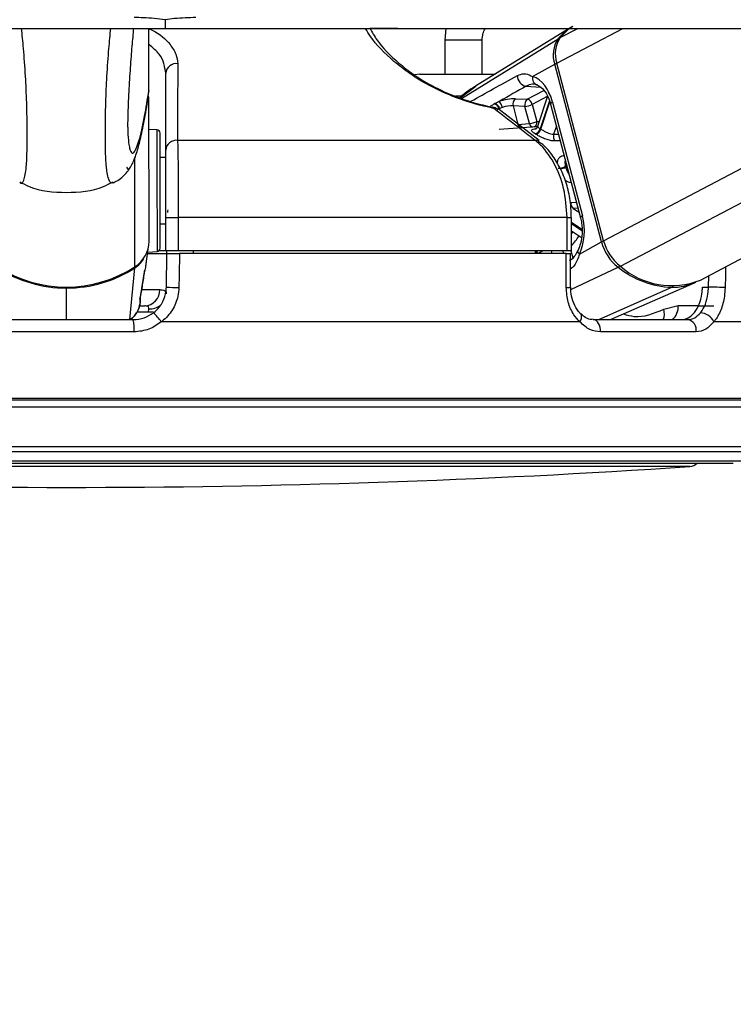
# Paper-space layout '4M DUO In Ground Anchor' of a CAD drawing. Header units: millimetres. Extents: x 20 to 26560, y 40 to 17993.
# Tile 44 of 89: x 12949 to 13078, y 6471 to 6649. Entities that reach past the tile are written whole.
import ezdxf

# ---------------------------------------------------------------- set-up
doc = ezdxf.new("R2010")
doc.units = ezdxf.units.MM
doc.layers.add('COMPONENT_GEOMETRY', color=7, linetype='Continuous')
doc.styles.add('SLDTEXTSTYLE0', font='TXT', dxfattribs={"width": 0.75})
doc.dimstyles.new('SLDDIMSTYLE0', dxfattribs={"dimtxt": 150, "dimasz": 6.604, "dimexe": 0, "dimexo": 0.0625, "dimgap": 37.5, "dimtad": 0, "dimtih": 1, "dimtoh": 1, "dimdec": 0, "dimlfac": 0.5, "dimrnd": 1e-09, "dimzin": 12, "dimdsep": 46, "dimtxsty": 'SLDTEXTSTYLE0', "dimsah": 1, "dimcen": 0.09, "dimadec": 0, "dimazin": 3, "dimtfac": 1, "dimtdec": 0, "dimtofl": 0, "dimtmove": 0, "dimatfit": 3, "dimfxl": 1, "dimfrac": 2, "dimtolj": 1, "dimtzin": 12, "dimarcsym": 0})

# ---------------------------------------------------------------- blocks, each defined once
blk = doc.blocks.new('_D_18')
at = {"layer": 'COMPONENT_GEOMETRY', "color": 7, "ltscale": 2}
for p, q in [((16972.58, 6647.65), (14872.65, 6647.65)), ((14879, 6647.65), (14879, 4583.55)), ((14879, 2281.33), (14879, 4345.43)), ((9299, 2281.33), (14885.35, 2281.33))]:
    blk.add_line(p, q, dxfattribs=at)
for points in [[(14879, 6647.65), (14877.98, 6641.05), (14880.01, 6641.05)], [(14879, 2281.33), (14880.01, 2287.93), (14877.98, 2287.93)]]:
    blk.add_solid(points, dxfattribs=at)
at = {"layer": 'COMPONENT_GEOMETRY', "color": 7, "ltscale": 2, "insert": (14657.33, 4538.79), "char_height": 150, "attachment_point": 1, "style": 'SLDTEXTSTYLE0'}
blk.add_mtext('2183', dxfattribs=at)

psp = doc.layouts.new('4M DUO In Ground Anchor')

# ---------------------------------------------------------------- linework, layer by layer
at = {"color": 7, "linetype": 'Continuous', "lineweight": 25, "ltscale": 2}
for p, q in [((10144.91, 6647.65), (12975.38, 6647.65)), ((12972.46, 6636.39), (12972.44, 6647.65)), ((12975.38, 6647.65), (15803.62, 6647.65)), ((13017.57, 6647.65), (13012.51, 6647.65)), ((13026.29, 6647.65), (13026.07, 6645.51)), ((13048.65, 6647.65), (13031.68, 6637.16)), ((13072.43, 6602.04), (13159.18, 6647.65)), ((13026.07, 6645.51), (13026.07, 6639.36)), ((13032.87, 6639.36), (13032.87, 6645.51)), ((13042.02, 6638.92), (13046.02, 6641.15)), ((13054.5, 6608.95), (13046.02, 6641.15)), ((13054.89, 6609.17), (13046.41, 6641.37)), ((12975.5, 6625.61), (12975.5, 6639.5)), ((13021.63, 6639.36), (13020.57, 6639.23)), ((12972.46, 6636.38), (12972.28, 6635.43)), ((12972.46, 6636.39), (12972.46, 6636.38)), ((12972.49, 6609.07), (12972.46, 6635.22)), ((13038.89, 6634.89), (13041.04, 6634.81)), ((13044.7, 6635.37), (13042.93, 6629.89)), ((13035.19, 6634.05), (13035.88, 6634.37)), ((13035.58, 6633.03), (13035.63, 6632.99)), ((13043.19, 6627.36), (13035.69, 6633.15)), ((13036.53, 6633.32), (13036.04, 6633.12)), ((13038.48, 6633.61), (13039.36, 6630.24)), ((13040.62, 6633.52), (13038.48, 6633.61)), ((13041.44, 6630.41), (13040.62, 6633.52)), ((13041.96, 6633.87), (13042.78, 6630.76)), ((13045.27, 6633.92), (13050.7, 6613.3)), ((13045.63, 6634.3), (13051.07, 6613.67)), ((12973.9, 6629.25), (12972.47, 6629.33)), ((13042.65, 6629.82), (13035.97, 6629.31)), ((13039.36, 6630.24), (13041.44, 6630.41)), ((13042.48, 6627.36), (12977.64, 6627.36)), ((13043.07, 6627.22), (13043.14, 6627.18)), ((12975.5, 6624.23), (12974.47, 6624.23)), ((12975.5, 6613.36), (12977.77, 6613.36)), ((12975.5, 6607.36), (12975.5, 6613.36)), ((13048.26, 6613.36), (12977.77, 6613.36)), ((12977.77, 6613.36), (12977.77, 6607.36)), ((13048.26, 6607.36), (13048.26, 6613.36)), ((13049.05, 6607.36), (13049.05, 6613.36)), ((12974.49, 6612.23), (12975.5, 6612.23)), ((13049.05, 6610.94), (13050.87, 6609.76)), ((12972, 6605.46), (12972.4, 6608.06)), ((13050.5, 6606.72), (13054.5, 6608.95)), ((12972.22, 6606.86), (12975.71, 6606.86)), ((12972.25, 6607.11), (12973.92, 6607.2)), ((12975.5, 6607.36), (12974.3, 6607.36)), ((12977.77, 6607.36), (12975.5, 6607.36)), ((12975.61, 6600.75), (12975.71, 6606.86)), ((12975.71, 6606.86), (12975.72, 6607.36)), ((13048.26, 6607.36), (12977.77, 6607.36)), ((13048.09, 6606.86), (12977.99, 6606.86)), ((12980.5, 6607.36), (12980.5, 6606.86)), ((13042.47, 6607.36), (13042.47, 6606.86)), ((13049.05, 6607.36), (13048.26, 6607.36)), ((13048.89, 6600.72), (13048.88, 6606.86)), ((12970.92, 6598.97), (12971.7, 6603.87)), ((12971.64, 6603.62), (12971.7, 6603.87)), ((13056.13, 6594.86), (13071.39, 6601.56)), ((13072.81, 6600.75), (13073.91, 6600.75)), ((12970.74, 6597.36), (12971.69, 6597.36)), ((13065.8, 6596.77), (13068.43, 6597.41)), ((13072.02, 6597.36), (13074.87, 6597.36)), ((12972.37, 6596.21), (12972.44, 6596.8)), ((12945.4, 6594.86), (12969.61, 6594.86)), ((13050.57, 6594.46), (12974.68, 6594.46)), ((13053.02, 6594.86), (13070.14, 6594.86)), ((13106.3, 6594.46), (13074.87, 6594.46)), ((12969.77, 6592.64), (12945.24, 6592.64)), ((13071.65, 6592.64), (13054.31, 6592.64)), ((13100.61, 6580.26), (12814.4, 6580.26)), ((12836.6, 6568.86), (13078.4, 6568.86))]:
    psp.add_line(p, q, dxfattribs=at)
at = {"color": 8, "linetype": 'Continuous', "lineweight": 25, "ltscale": 2}
for p, q in [((13046.41, 6641.37), (13058.37, 6647.65)), ((13047.01, 6645.99), (13050.19, 6647.65)), ((13054.89, 6609.17), (13128.1, 6647.65)), ((13057.93, 6604.55), (13139.91, 6647.65)), ((13032.82, 6645.51), (13026.09, 6645.51)), ((13029.12, 6634.96), (13046.62, 6645.74)), ((13031.7, 6637.14), (13028.89, 6635.03)), ((13040.84, 6637.16), (13043.42, 6636.99)), ((13029.16, 6635.36), (13028.02, 6635.36)), ((13041.04, 6634.81), (13044.06, 6636.4)), ((13044.68, 6635.3), (13041.96, 6633.87)), ((13035.92, 6633.06), (13035.61, 6632.84)), ((13045.05, 6634.54), (13043.41, 6629.47)), ((13043.53, 6629.39), (13045.13, 6634.33)), ((13046.32, 6629.95), (13045.83, 6628.46)), ((13045.83, 6628.46), (13046.71, 6628.48)), ((12969.92, 6604.45), (12969.9, 6624.2)), ((13048.21, 6622.78), (13047.96, 6622.65)), ((13048.01, 6622.48), (13048.25, 6622.61)), ((13048.98, 6616.11), (13049.95, 6616.15)), ((13050.24, 6615.05), (13049.38, 6615.01)), ((13048.26, 6613.36), (13049.05, 6613.36)), ((13049.38, 6615.01), (13050.43, 6614.33)), ((13050.95, 6611.23), (13049.05, 6612.46)), ((13049.05, 6612.26), (13050.96, 6611.02)), ((13042.96, 6606.86), (13042.96, 6606.87)), ((13045.39, 6607.36), (13045.52, 6606.86)), ((13047.65, 6606.86), (13047.51, 6607.36)), ((13048.94, 6607.36), (13049.29, 6606.04)), ((13048.95, 6600.32), (13057.51, 6604.36)), ((12969, 6594.86), (12969.91, 6604.26)), ((13073.91, 6600.75), (13073.96, 6602.85)), ((12957.51, 6594.86), (12957.5, 6600.59)), ((12971.2, 6600.31), (12974.4, 6600.31)), ((13054.02, 6594.86), (13067.25, 6600.72)), ((12970.83, 6598.63), (12970.93, 6598.97)), ((13068.43, 6597.41), (13072.05, 6597.41)), ((12972.37, 6596.21), (12970.29, 6596.21)), ((13101.31, 6580.55), (12813.7, 6580.55)), ((12815.66, 6579.08), (13099.35, 6579.08)), ((12826.97, 6571.85), (13088.04, 6571.85)), ((12828.81, 6570.98), (13086.2, 6570.98)), ((12834.13, 6569.25), (13080.88, 6569.25)), ((13070.52, 6568.23), (12844.49, 6568.23))]:
    psp.add_line(p, q, dxfattribs=at)
at = {"color": 7, "linetype": 'Continuous', "lineweight": 25, "ltscale": 2, "flags": 128}
for points in [[(13047.01, 6645.99), (13048.61, 6647.56), (13049.31, 6648.06)], [(13034.8, 6633.37), (13034.77, 6633.37), (13034.74, 6633.37)], [(13042.84, 6629.83), (13042.79, 6629.83), (13042.65, 6629.82)], [(12974.47, 6621.85), (12974.47, 6624.26), (12974.47, 6626.26), (12974.47, 6627.71), (12974.47, 6628.51), (12974.47, 6628.66)], [(12968.38, 6622.47), (12968.63, 6622.11), (12968.77, 6621.89)], [(12974.49, 6607.8), (12974.49, 6607.84), (12974.49, 6608.45), (12974.49, 6609.72), (12974.49, 6611.57), (12974.48, 6613.87), (12974.48, 6616.48), (12974.48, 6619.2), (12974.47, 6621.85)], [(12977.99, 6606.86), (12977.92, 6602.86), (12977.88, 6600.68)], [(13048.1, 6600.68), (13048.1, 6604.68), (13048.09, 6606.86)], [(12970.93, 6598.97), (12970.93, 6598.98), (12970.94, 6599.02)], [(13076.92, 6600.68), (13076.62, 6600.69), (13076.27, 6600.7), (13075.88, 6600.71), (13075.46, 6600.72), (13075.03, 6600.73), (13074.62, 6600.74), (13074.24, 6600.75), (13073.91, 6600.75)], [(13054.31, 6592.64), (13054.31, 6593.06), (13054.25, 6593.47), (13054.14, 6593.85), (13053.98, 6594.19), (13053.78, 6594.47), (13053.55, 6594.68), (13053.29, 6594.81), (13053.02, 6594.86)]]:
    psp.add_lwpolyline(points, dxfattribs=at)
at = {"color": 8, "linetype": 'Continuous', "lineweight": 25, "ltscale": 2, "flags": 128}
for points in [[(13045.63, 6634.3), (13045.47, 6634.2), (13045.35, 6634.1), (13045.29, 6634.01), (13045.27, 6633.93), (13045.27, 6633.92)], [(13042.78, 6630.76), (13043.1, 6630.8), (13043.23, 6630.81)], [(12973.9, 6629.25), (12973.9, 6629.1), (12973.9, 6628.25), (12973.9, 6626.72), (12973.9, 6624.6), (12973.91, 6622.06)], [(12973.91, 6622.06), (12973.91, 6619.25), (12973.91, 6616.37), (12973.92, 6613.62), (12973.92, 6611.19), (12973.92, 6609.23), (12973.92, 6607.88), (12973.92, 6607.24), (12973.92, 6607.2)], [(13051.07, 6613.67), (13050.9, 6613.57), (13050.79, 6613.48), (13050.72, 6613.39), (13050.7, 6613.31), (13050.7, 6613.3)], [(13050.5, 6606.72), (13050.36, 6606.9), (13050.26, 6607.07), (13050.22, 6607.23), (13050.22, 6607.38), (13050.25, 6607.45)], [(13077, 6604.45), (13076.97, 6602.86), (13076.92, 6600.68)], [(12973.22, 6596.26), (12972.98, 6596.22), (12972.37, 6596.21)], [(13050.57, 6594.46), (13050.74, 6594.79), (13050.85, 6595.1), (13050.9, 6595.39), (13050.88, 6595.64), (13050.79, 6595.85), (13050.72, 6595.93)]]:
    psp.add_lwpolyline(points, dxfattribs=at)
at = {"color": 7, "linetype": 'Continuous', "lineweight": 25, "ltscale": 4}
for centre, radius, start, end in [((13054.42, 6639.4), 10.05, 121.9174, 140.9207), ((13050.97, 6642.84), 5.23, 146.2789, 198.8484), ((13051.39, 6643.07), 5.26, 146.2718, 198.8553), ((12977.41, 6639.36), 1.91, 82.1722, 175.6544), ((13041.2, 6639.08), 1.95, 179.2814, 259.3861), ((13043.18, 6638.57), 1.21, 163.1513, 256.3982), ((13039.64, 6633.94), 1.21, 128.3017, 195.8688), ((13041.79, 6633.85), 1.21, 128.2849, 195.8664), ((13040.78, 6633.64), 1.2, 11.2532, 77.5813), ((13034.4, 6631.41), 2, 52.2739, 78.6001), ((13034.71, 6632.8), 1.24, 11.8458, 72.9864), ((13034.83, 6632.87), 1.23, 11.8107, 73.1915), ((13034.95, 6633.07), 1.6, 8.8709, 54.2399), ((13040.43, 6636.97), 3.46, 273.1832, 296.16), ((13041.25, 6633.86), 3.45, 273.1716, 296.1716), ((13042.19, 6629.79), 1.26, 281.8742, 345.2346), ((13042.3, 6629.73), 1.27, 281.7295, 344.4165), ((13038.27, 6621.38), 9.59, 56.7099, 57.5515), ((12973.87, 6628.66), 0.6, 0.0684, 87.0684), ((13039.1, 6623.26), 6.27, 56.4521, 57.633), ((13047.13, 6628.06), 1.35, 163.0041, 216.5375), ((12977.41, 6625.46), 1.91, 82.9327, 175.6767), ((13046.44, 6625.68), 3.39, 273.2431, 296.6971), ((13033.98, 6618.88), 14.48, 14.3915, 15.0956), ((13050.16, 6615.92), 1.2, 170.7796, 229.1129), ((13002.41, 6614.06), 26.57, 178.4693, 179.5288), ((12966.95, 6609.12), 5.54, 302.4406, 359.465), ((13062.74, 6611.08), 8.51, 194.5159, 232.1439), ((13063.18, 6611.31), 8.56, 194.5187, 232.1382), ((12973.89, 6607.79), 0.6, 273.0684, 0.0684), ((12957.47, 6623.68), 22.91, 237.2129, 302.9239), ((12966.77, 6609.08), 5.75, 303.027, 326.0165), ((13067.94, 6617.41), 16.7, 231.3671, 267.6322), ((13067.2, 6614.98), 13.95, 228.3532, 292.0083), ((12957.42, 6623.31), 22.72, 237.1314, 270.2073), ((12957.53, 6623.31), 22.72, 269.9299, 303.0047), ((13067.29, 6611.09), 10.37, 269.7829, 294.5977), ((12971.54, 6600.21), 2.86, 273.088, 1.905), ((12977.94, 6639.57), 38.89, 266.564, 269.9132), ((12968.77, 6590.67), 7.02, 32.6459, 50.4458), ((13072.32, 6593.29), 2.8, 24.681, 87.5974), ((12962.67, 6593.23), 7.13, 355.2406, 13.175), ((13069.82, 6593.02), 1.87, 348.4314, 80.32), ((13070.38, 6570.23), 2, 273.8262, 316.747), ((12957.5, 8258.02), 1693.56, 266.17378, 273.82622)]:
    psp.add_arc(centre, radius, start, end, dxfattribs=at)
at = {"color": 8, "linetype": 'Continuous', "lineweight": 25, "ltscale": 4}
for centre, radius, start, end in [((13046.83, 6645.37), 0.431, 84.6789, 119.8841), ((13046.81, 6639.68), 1.67, 103.0783, 118.2371), ((13034.71, 6633.12), 0.265, 8.6684, 71.1973), ((13035.09, 6632.26), 0.911, 57.7025, 97.3765), ((13040.22, 6630.43), 0.88, 192.2384, 248.7543), ((13042.3, 6630.59), 0.87, 192.0689, 250.6411), ((13041.91, 6630.58), 0.887, 297.6795, 11.6129), ((13042.59, 6626.46), 0.908, 57.8307, 96.9631), ((13046.47, 6625.69), 3.56, 279.4712, 295.5641), ((13041.01, 6615.79), 9.66, 326.3936, 328.8905), ((13041.04, 6615.82), 11.02, 316.665, 328.4293), ((13055.34, 6607.33), 1.82, 103.7061, 117.5875), ((13041.4, 6606.43), 1.48, 16.892, 38.9377), ((13041.51, 6606.47), 1.5, 15.3476, 36.411), ((12969.48, 6604.24), 0.421, 2.4097, 24.5357), ((13057.05, 6605.23), 0.983, 298.0436, 322.3204), ((12952.84, 6600.68), 4.67, 358.9151, 1.2298), ((13067.05, 6601.13), 0.454, 295.9014, 331.34), ((13048.29, 6605.05), 4.37, 267.5831, 277.9901), ((12972.6, 6599.93), 3.13, 267.0234, 307.8346), ((13065.14, 6597.28), 3.29, 312.547, 2.1703), ((13062.95, 6595.98), 2.96, 337.8248, 15.5813)]:
    psp.add_arc(centre, radius, start, end, dxfattribs=at)
at = {"color": 7, "linetype": 'Continuous', "lineweight": 25, "ltscale": 4}
for centre, major_axis, ratio, start_param, end_param in [((13041.02, 6631.73), (-0.18, 7.38), 0.672158, 5.051556, 6.042221), ((13037.14, 6633.91), (2.73, 0.61), 0.282443, 0.816263, 1.985956), ((13037.35, 6632.98), (1.77, 0.35), 0.302428, 0.823593, 1.993287), ((13046.45, 6611.1), (-0.18, 7.38), 0.672158, 4.06089, 5.051556)]:
    psp.add_ellipse(centre, major_axis=major_axis, ratio=ratio, start_param=start_param, end_param=end_param, dxfattribs=at)
at = {"color": 7, "linetype": 'Continuous', "lineweight": 25, "ltscale": 2}
for points, knots in [([(12975.38, 6649.23), (12974.08, 6649.37), (12972.21, 6649.58), (12970.36, 6649.6), (12969.8, 6649.61)], [0, 0, 0, 0, 0.700733, 1, 1, 1, 1]), ([(12980.97, 6649.61), (12979.67, 6649.58), (12977.81, 6649.53), (12975.94, 6649.3), (12975.38, 6649.23)], [0, 0, 0, 0, 0.700744, 1, 1, 1, 1]), ([(12975.38, 6649.23), (12975.38, 6648.96), (12975.38, 6648.44), (12975.38, 6647.92), (12975.38, 6647.65)], [0, 0, 0, 0, 0.49998, 1, 1, 1, 1]), ([(12969.65, 6647.65), (12969.55, 6646.6), (12969.35, 6644.45), (12969.06, 6640.61), (12968.81, 6636.74), (12968.66, 6633.48), (12968.6, 6631.34), (12968.59, 6630.25), (12968.6, 6629.38), (12968.64, 6628.36), (12968.69, 6627.85), (12968.73, 6627.53)], [0, 0, 0, 0, 0.195633, 0.399916, 0.603313, 0.738242, 0.801328, 0.843492, 0.861195, 0.914202, 1, 1, 1, 1]), ([(13012.51, 6647.65), (13012.9, 6646.95), (13014.06, 6644.9), (13016.83, 6642.05), (13020.36, 6639.28), (13023.83, 6637.14), (13028.34, 6635.07), (13032.29, 6633.89), (13034.36, 6633.45), (13034.74, 6633.37)], [0, 0, 0, 0, 0.135085, 0.394094, 0.521611, 0.653057, 0.809325, 0.965891, 1, 1, 1, 1]), ([(13032.87, 6645.51), (13032.9, 6645.9), (13032.95, 6646.62), (13033.22, 6647.36), (13033.47, 6647.62), (13033.49, 6647.65)], [0, 0, 0, 0, 0.52296, 0.946403, 1, 1, 1, 1]), ([(12977.67, 6641.25), (12977.67, 6640.61), (12977.66, 6637.42), (12977.65, 6632.79), (12977.64, 6628.79), (12977.64, 6627.36)], [0, 0, 0, 0, 0.1380993, 0.6904924, 1, 1, 1, 1]), ([(13021.63, 6639.36), (13021.56, 6639.36), (13021.43, 6639.36), (13022.78, 6639.36), (13025.06, 6639.36), (13027.08, 6639.36), (13028.09, 6639.36)], [0, 0, 0, 0, 0.250002, 0.500001, 0.750009, 1, 1, 1, 1]), ([(13028.09, 6639.36), (13029.14, 6639.36), (13031.22, 6639.36), (13033.83, 6639.36), (13034.87, 6639.36), (13035.24, 6639.36)], [0, 0, 0, 0, 0.394008, 0.788029, 1, 1, 1, 1]), ([(13039.25, 6639.1), (13039.65, 6639.26), (13040.17, 6639.47), (13041.07, 6639.4), (13041.61, 6639.13), (13042.02, 6638.92)], [0, 0, 0, 0, 0.417865, 0.553994, 1, 1, 1, 1]), ([(13031.65, 6637.14), (13031.6, 6637.11), (13030.56, 6636.55), (13029.64, 6635.79), (13028.76, 6635.07)], [0, 0, 0, 0, 0.047602, 1, 1, 1, 1]), ([(13040.84, 6637.16), (13039.25, 6636.27), (13037.6, 6635.34), (13035.95, 6634.41), (13035.88, 6634.37)], [0, 0, 0, 0, 0.961071, 1, 1, 1, 1]), ([(13042.9, 6637.4), (13042.6, 6637.47), (13041.9, 6637.65), (13041.22, 6637.34), (13040.84, 6637.16)], [0, 0, 0, 0, 0.4298018, 1, 1, 1, 1]), ([(13042.7, 6637.44), (13042.84, 6637.38), (13043.26, 6637.21), (13044.03, 6636.55), (13044.82, 6635.36), (13045.14, 6634.35), (13045.27, 6633.92)], [0, 0, 0, 0, 0.151564, 0.447085, 0.763692, 1, 1, 1, 1]), ([(12965.96, 6619.68), (12966.34, 6619.86), (12967.16, 6620.27), (12968.01, 6621.04), (12968.76, 6621.91), (12969.32, 6622.83), (12969.81, 6623.88), (12970.34, 6625.36), (12970.93, 6627.59), (12971.62, 6630.9), (12972.11, 6633.65), (12972.37, 6635.29), (12972.39, 6635.41)], [0, 0, 0, 0, 0.033155, 0.071337, 0.115978, 0.17082, 0.241665, 0.345153, 0.525716, 0.748648, 0.981405, 1, 1, 1, 1]), ([(13034.39, 6633.53), (13034.44, 6633.57), (13034.62, 6633.72), (13034.88, 6633.87), (13035.07, 6633.99)], [0, 0, 0, 0, 0.274424, 1, 1, 1, 1]), ([(13042.48, 6627.36), (13041.65, 6628), (13039.15, 6629.93), (13036.65, 6631.87), (13034.98, 6633.16)], [0, 0, 0, 0, 0.330973, 1, 1, 1, 1]), ([(13035.07, 6633.99), (13035.08, 6633.99), (13035.12, 6634.01), (13035.16, 6634.03), (13035.19, 6634.05)], [0, 0, 0, 0, 0.237521, 1, 1, 1, 1]), ([(13036.04, 6633.12), (13036.01, 6633.1), (13035.97, 6633.08), (13035.93, 6633.06), (13035.92, 6633.06)], [0, 0, 0, 0, 0.76325, 1, 1, 1, 1]), ([(13042.45, 6628.56), (13042.36, 6628.62), (13042.08, 6628.8), (13041.83, 6629.05), (13041.8, 6629.26), (13042.06, 6629.4), (13042.43, 6629.45), (13042.63, 6629.47)], [0, 0, 0, 0, 0.116718, 0.332998, 0.551906, 0.773833, 1, 1, 1, 1]), ([(13042.92, 6629.9), (13042.88, 6629.8), (13042.81, 6629.61), (13042.62, 6629.46), (13042.52, 6629.41), (13042.52, 6629.41), (13042.52, 6629.41)], [0, 0, 0, 0, 0.307644, 0.619513, 0.862492, 1, 1, 1, 1]), ([(13043.53, 6629.39), (13043.67, 6629.3), (13043.95, 6629.12), (13044.49, 6628.82), (13045.05, 6628.58), (13045.51, 6628.46), (13045.75, 6628.46), (13045.83, 6628.46)], [0, 0, 0, 0, 0.219855, 0.440304, 0.663131, 0.885477, 1, 1, 1, 1]), ([(13046.04, 6627.26), (13045.91, 6627.26), (13045.55, 6627.27), (13044.85, 6627.41), (13043.99, 6627.72), (13043.18, 6628.1), (13042.77, 6628.36), (13042.56, 6628.49)], [0, 0, 0, 0, 0.119621, 0.349309, 0.573003, 0.788411, 1, 1, 1, 1]), ([(12977.64, 6627.36), (12977.67, 6626.33), (12977.72, 6624.28), (12977.76, 6619.55), (12977.77, 6615.71), (12977.77, 6613.64), (12977.77, 6613.36)], [0, 0, 0, 0, 0.317082, 0.634488, 0.949901, 1, 1, 1, 1]), ([(13048.26, 6613.36), (13048.14, 6615.15), (13047.9, 6618.72), (13045.99, 6623.47), (13043.95, 6626.14), (13042.68, 6627.19), (13042.48, 6627.36)], [0, 0, 0, 0, 0.313654, 0.627139, 0.941615, 1, 1, 1, 1]), ([(13049.02, 6613.36), (13049, 6614.26), (13048.96, 6616.23), (13048.32, 6619.16), (13047.26, 6622.03), (13045.75, 6624.54), (13044.34, 6626.28), (13043.35, 6626.95), (13043.09, 6627.12)], [0, 0, 0, 0, 0.163109, 0.35409, 0.546045, 0.739622, 0.93318, 1, 1, 1, 1]), ([(12975.5, 6613.36), (12975.5, 6613.61), (12975.5, 6615.42), (12975.5, 6618.78), (12975.5, 6622.92), (12975.5, 6624.71), (12975.5, 6625.61)], [0, 0, 0, 0, 0.050066, 0.365306, 0.682699, 1, 1, 1, 1]), ([(12949.06, 6619.83), (12949.62, 6619.53), (12952.18, 6618.15), (12957.48, 6617.75), (12962.78, 6618.17), (12965.34, 6619.55), (12965.89, 6619.85)], [0, 0, 0, 0, 0.108394, 0.499998, 0.891612, 1, 1, 1, 1]), ([(13050.7, 6613.3), (13050.77, 6613), (13050.98, 6612.1), (13051.04, 6610.48), (13050.79, 6608.75), (13050.41, 6607.84), (13050.25, 6607.45)], [0, 0, 0, 0, 0.1539591, 0.4594813, 0.7656316, 1, 1, 1, 1]), ([(12975.71, 6606.86), (12975.74, 6606.86), (12975.78, 6606.86), (12976.12, 6606.86), (12976.63, 6606.86), (12977.28, 6606.86), (12977.75, 6606.86), (12977.99, 6606.86)], [0, 0, 0, 0, 0.197552, 0.395115, 0.592663, 0.790301, 1, 1, 1, 1]), ([(13048.09, 6606.86), (13048.26, 6606.86), (13048.59, 6606.86), (13048.85, 6606.86), (13048.86, 6606.86), (13048.86, 6606.86)], [0, 0, 0, 0, 0.365449, 0.730879, 1, 1, 1, 1]), ([(13050.25, 6607.46), (13050.21, 6607.39), (13049.99, 6606.9), (13049.53, 6606.22), (13049.08, 6605.71), (13048.74, 6605.62), (13048.66, 6605.6)], [0, 0, 0, 0, 0.06874, 0.459087, 0.875185, 1, 1, 1, 1]), ([(12971.96, 6605.46), (12971.93, 6605.16), (12971.82, 6604.32), (12971.71, 6603.9), (12971.64, 6603.62)], [0, 0, 0, 0, 0.35284, 1, 1, 1, 1]), ([(12971.64, 6603.62), (12971.51, 6602.81), (12971.25, 6601.15), (12970.97, 6599.48), (12970.83, 6598.63)], [0, 0, 0, 0, 0.4932558, 1, 1, 1, 1]), ([(12970.88, 6598.05), (12970.89, 6598.08), (12970.9, 6598.17), (12970.9, 6598.28), (12970.9, 6598.4), (12970.9, 6598.52), (12970.89, 6598.63), (12970.93, 6598.91), (12970.95, 6599.02)], [0, 0, 0, 0, 0.022674, 0.078982, 0.15777, 0.320674, 0.729632, 1, 1, 1, 1]), ([(12973.24, 6596.08), (12973.28, 6596.12), (12973.86, 6596.56), (12974.8, 6597.63), (12975.49, 6599.28), (12975.58, 6600.36), (12975.61, 6600.75)], [0, 0, 0, 0, 0.029562, 0.405555, 0.779021, 1, 1, 1, 1]), ([(12974.4, 6600.31), (12974.55, 6600.3), (12975.18, 6600.27), (12975.55, 6600.01), (12975.58, 6599.62), (12975.59, 6599.54)], [0, 0, 0, 0, 0.21314, 0.833706, 1, 1, 1, 1]), ([(12977.88, 6600.68), (12977.84, 6600.15), (12977.72, 6598.72), (12976.78, 6596.52), (12975.51, 6595.09), (12974.74, 6594.5), (12974.68, 6594.46)], [0, 0, 0, 0, 0.220493, 0.593656, 0.970376, 1, 1, 1, 1]), ([(13050.57, 6594.46), (13050.2, 6594.87), (13049.31, 6595.86), (13048.33, 6598.01), (13048.18, 6599.79), (13048.1, 6600.68)], [0, 0, 0, 0, 0.2603652, 0.6306924, 1, 1, 1, 1]), ([(13050.73, 6595.94), (13050.68, 6595.98), (13050.27, 6596.35), (13049.6, 6597.37), (13048.99, 6599.01), (13048.94, 6600.19), (13048.92, 6600.73)], [0, 0, 0, 0, 0.0477563, 0.3839861, 0.7209382, 1, 1, 1, 1]), ([(13068.94, 6594.86), (13069.38, 6594.93), (13070.25, 6595.06), (13071.4, 6596.1), (13072.27, 6597.63), (13072.72, 6599.28), (13072.79, 6600.35), (13072.81, 6600.75)], [0, 0, 0, 0, 0.2181996, 0.4363952, 0.6543719, 0.8712559, 1, 1, 1, 1]), ([(13072.44, 6596.08), (13072.47, 6596.12), (13072.82, 6596.56), (13073.39, 6597.63), (13073.82, 6599.28), (13073.89, 6600.36), (13073.91, 6600.75)], [0, 0, 0, 0, 0.02954, 0.40554, 0.779016, 1, 1, 1, 1]), ([(13076.92, 6600.68), (13076.88, 6600.15), (13076.8, 6598.72), (13076.2, 6596.52), (13075.39, 6595.09), (13074.9, 6594.5), (13074.87, 6594.46)], [0, 0, 0, 0, 0.220487, 0.593663, 0.970368, 1, 1, 1, 1]), ([(12970.89, 6598.13), (12970.85, 6597.86), (12970.77, 6597.26), (12970.41, 6596.36), (12969.82, 6595.48), (12969.27, 6595.04), (12969, 6594.82)], [0, 0, 0, 0, 0.209609, 0.458265, 0.738159, 1, 1, 1, 1]), ([(12969.1, 6594.86), (12969.3, 6595.02), (12969.74, 6595.37), (12970.18, 6596), (12970.6, 6596.76), (12970.74, 6597.31), (12970.82, 6597.65)], [0, 0, 0, 0, 0.224888, 0.501632, 0.690573, 1, 1, 1, 1]), ([(12972.44, 6596.8), (12972.45, 6596.86), (12972.46, 6597.09), (12972.3, 6597.26), (12971.99, 6597.35), (12971.8, 6597.35), (12971.69, 6597.36)], [0, 0, 0, 0, 0.167606, 0.639662, 0.784658, 1, 1, 1, 1]), ([(12969.61, 6594.86), (12970.29, 6594.92), (12971.6, 6595.03), (12972.71, 6595.74), (12973.24, 6596.08)], [0, 0, 0, 0, 0.519515, 1, 1, 1, 1]), ([(13052.98, 6594.93), (13052.81, 6594.92), (13052.28, 6594.87), (13051.54, 6595.19), (13050.96, 6595.76), (13050.74, 6595.97)], [0, 0, 0, 0, 0.225935, 0.702084, 1, 1, 1, 1]), ([(13070.14, 6594.86), (13070.57, 6594.92), (13071.41, 6595.03), (13072.11, 6595.74), (13072.44, 6596.08)], [0, 0, 0, 0, 0.5195148, 1, 1, 1, 1]), ([(12974.68, 6594.46), (12973.97, 6593.95), (12972.49, 6592.91), (12970.7, 6592.73), (12969.77, 6592.64)], [0, 0, 0, 0, 0.485368, 1, 1, 1, 1]), ([(13054.31, 6592.64), (13053.66, 6592.72), (13052.29, 6592.88), (13051.16, 6593.92), (13050.57, 6594.46)], [0, 0, 0, 0, 0.475847, 1, 1, 1, 1]), ([(13074.87, 6594.46), (13074.4, 6593.95), (13073.44, 6592.91), (13072.26, 6592.73), (13071.65, 6592.64)], [0, 0, 0, 0, 0.485345, 1, 1, 1, 1])]:
    psp.add_open_spline(points, degree=3, knots=knots, dxfattribs=at)
at = {"color": 8, "linetype": 'Continuous', "lineweight": 25, "ltscale": 2}
for points, knots in [([(12949.03, 6619.74), (12949.1, 6619.68), (12949.42, 6619.41), (12949.8, 6620.04), (12950.16, 6621.78), (12950.32, 6623.76), (12950.37, 6626.11), (12950.37, 6628.31), (12950.37, 6630.9), (12950.28, 6634.82), (12950.07, 6639.36), (12949.74, 6643.84), (12949.47, 6646.47), (12949.35, 6647.65)], [0, 0, 0, 0, 0.0550902, 0.2556769, 0.3426043, 0.4477741, 0.5092115, 0.5359143, 0.5996806, 0.667078, 0.7707743, 0.8970564, 1, 1, 1, 1]), ([(12965.92, 6619.76), (12965.85, 6619.7), (12965.54, 6619.43), (12965.16, 6620.06), (12964.79, 6621.8), (12964.63, 6623.78), (12964.57, 6626.13), (12964.56, 6628.32), (12964.56, 6630.92), (12964.64, 6634.84), (12964.83, 6639.36), (12965.16, 6643.82), (12965.42, 6646.46), (12965.54, 6647.65)], [0, 0, 0, 0, 0.054602, 0.255402, 0.342422, 0.447703, 0.509206, 0.535939, 0.599771, 0.667239, 0.771048, 0.89594, 1, 1, 1, 1]), ([(12972.3, 6647.65), (12972.52, 6647.57), (12974.39, 6646.81), (12976.09, 6645.1), (12977.47, 6642.99), (12977.61, 6641.83), (12977.67, 6641.25)], [0, 0, 0, 0, 0.056748, 0.491023, 0.745498, 1, 1, 1, 1]), ([(13034.98, 6633.16), (13034.58, 6633.24), (13032.35, 6633.71), (13028.16, 6634.96), (13023.41, 6637.13), (13019.68, 6639.42), (13015.91, 6642.38), (13013.14, 6645.2), (13012.02, 6647.16), (13011.74, 6647.65)], [0, 0, 0, 0, 0.036346, 0.203688, 0.369906, 0.503217, 0.641417, 0.909362, 1, 1, 1, 1]), ([(12975.5, 6639.5), (12975.33, 6640.68), (12975.07, 6642.53), (12973.14, 6644.14), (12972.45, 6644.71)], [0, 0, 0, 0, 0.6419709, 1, 1, 1, 1]), ([(13030.84, 6634.45), (13032.19, 6635.19), (13034.99, 6636.74), (13037.8, 6638.29), (13039.25, 6639.1)], [0, 0, 0, 0, 0.48147, 1, 1, 1, 1]), ([(12968.73, 6627.53), (12968.74, 6627.33), (12968.8, 6626.54), (12969.04, 6625.52), (12969.42, 6624.81), (12969.99, 6625.36), (12970.74, 6627.37), (12971.59, 6631.08), (12972.19, 6634.78), (12972.46, 6636.39)], [0, 0, 0, 0, 0.018717, 0.072679, 0.2104, 0.343586, 0.531677, 0.796924, 1, 1, 1, 1]), ([(13045.32, 6635.36), (13045.26, 6635.44), (13045.13, 6635.65), (13045.02, 6635.8), (13044.92, 6635.94), (13044.91, 6635.96), (13044.91, 6635.98)], [0, 0, 0, 0, 0.229788, 0.563941, 0.611098, 1, 1, 1, 1]), ([(13042.94, 6629.89), (13042.94, 6629.86), (13042.95, 6629.79), (13043.15, 6629.63), (13043.35, 6629.51), (13043.41, 6629.47)], [0, 0, 0, 0, 0.372714, 0.778989, 1, 1, 1, 1]), ([(13047.02, 6627.28), (13046.91, 6627.28), (13046.58, 6627.27), (13046.25, 6627.26), (13046.04, 6627.26)], [0, 0, 0, 0, 0.347961, 1, 1, 1, 1]), ([(13046.54, 6623.07), (13046.53, 6623.21), (13046.51, 6623.61), (13046.72, 6624.11), (13047.13, 6624.52), (13047.55, 6624.61), (13047.76, 6624.65)], [0, 0, 0, 0, 0.151409, 0.429915, 0.712279, 1, 1, 1, 1]), ([(13047.94, 6623.78), (13047.91, 6623.69), (13047.83, 6623.46), (13047.87, 6623.05), (13047.94, 6622.76), (13047.96, 6622.65)], [0, 0, 0, 0, 0.330859, 0.764222, 1, 1, 1, 1]), ([(13048.01, 6622.48), (13048.06, 6622.29), (13048.18, 6621.91), (13048.4, 6621.48), (13048.56, 6621.31), (13048.6, 6621.27)], [0, 0, 0, 0, 0.429048, 0.859391, 1, 1, 1, 1]), ([(13049.07, 6619.67), (13048.95, 6619.68), (13048.59, 6619.73), (13048.16, 6619.9), (13047.9, 6620.16), (13047.85, 6620.22)], [0, 0, 0, 0, 0.287688, 0.840148, 1, 1, 1, 1]), ([(13043.97, 6607.36), (13043.88, 6607.32), (13043.6, 6607.21), (13043.25, 6607.02), (13043.03, 6606.91), (13042.96, 6606.87)], [0, 0, 0, 0, 0.235459, 0.730601, 1, 1, 1, 1]), ([(13050.5, 6606.72), (13050.25, 6605.98), (13049.87, 6604.83), (13049.14, 6604.23), (13048.89, 6604.02)], [0, 0, 0, 0, 0.653059, 1, 1, 1, 1]), ([(12970.83, 6598.63), (12970.82, 6598.33), (12970.8, 6597.87), (12970.86, 6598.01), (12970.88, 6598.06)], [0, 0, 0, 0, 0.666614, 1, 1, 1, 1]), ([(13058.51, 6595.9), (13059.14, 6595.72), (13061.56, 6594.99), (13063.99, 6596.01), (13065.8, 6596.77)], [0, 0, 0, 0, 0.259349, 1, 1, 1, 1])]:
    psp.add_open_spline(points, degree=3, knots=knots, dxfattribs=at)

# ---------------------------------------------------------------- dimensions: what is measured, and where the dimension line sits
at = {"layer": 'COMPONENT_GEOMETRY', "color": 7, "ltscale": 2}
dim = psp.add_linear_dim(base=(14879, 2281.33), p1=(16975.12, 6647.65), p2=(9296.46, 2281.33), angle=90, dimstyle='SLDDIMSTYLE0', dxfattribs=at)
dim.commit()
dim.dimension.update_dxf_attribs({"geometry": '_D_18', "text_midpoint": (14879, 4464.49), "dimtype": 160})

doc.saveas('drawing.dxf')
